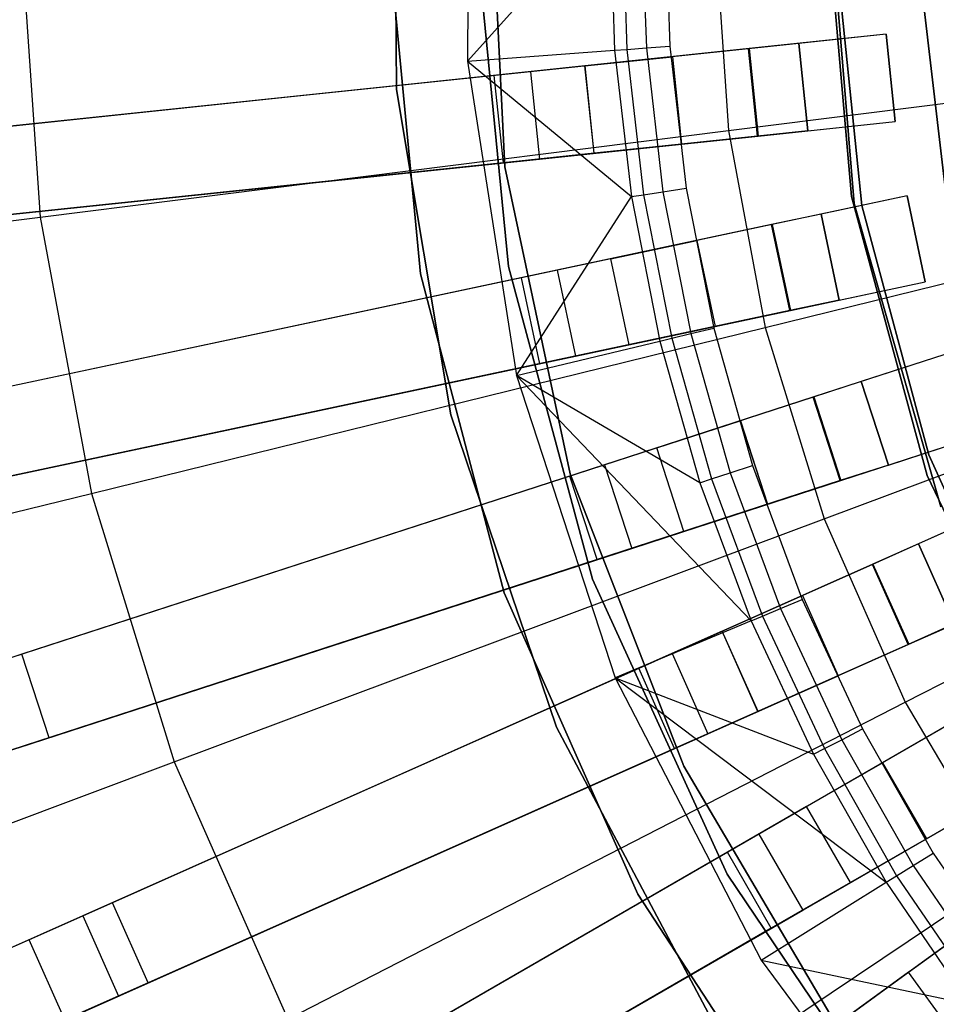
# Model space of a CAD drawing. Extents: x 1 to 71.1, y -35.1 to 35.1.
# Tile 17 of 85: x 31.9 to 33.5, y -1.9 to -0.2. Entities that reach past the tile are written whole.
import ezdxf

# ---------------------------------------------------------------- set-up
doc = ezdxf.new("R2010")
doc.units = 0
doc.header["$LTSCALE"] = 2.54
doc.layers.get('0').update_dxf_attribs({"color": 13, "linetype": 'CONTINUOUS'})

# ---------------------------------------------------------------- blocks, each defined once
blk = doc.blocks.new('LPUMPKIN_L_444_STL')
at = {"color": 0}
for p, q in [((32.6661, 0.2939, 49.8786), (32.6625, -0.2492, 49.8786)), ((32.6661, 0.2939, 49.8786), (32.6625, -0.2492, 49.8786)), ((32.541, -0.2975, 20.4661), (32.5384, 0.2657, 20.4661)), ((32.5384, 0.2657, 20.2661), (32.541, -0.2975, 20.2661)), ((32.541, -0.2975, 20.4661), (32.5384, 0.2657, 20.4661)), ((32.5384, 0.2657, 20.2661), (32.541, -0.2975, 20.2661)), ((32.7, 0.1055, 19.6661), (32.7262, -0.4298, 19.6661)), ((32.7262, -0.4298, 19.7661), (32.7, 0.1055, 19.7661)), ((32.7, 0.1055, 19.6661), (32.7262, -0.4298, 19.6661)), ((32.7262, -0.4298, 19.7661), (32.7, 0.1055, 19.7661)), ((33.2787, 0.0451, 20.2661), (33.3227, -0.4922, 20.2661)), ((33.3227, -0.4922, 11.7661), (33.2787, 0.0451, 11.7661)), ((33.2787, 0.0451, 20.2661), (33.3227, -0.4922, 20.2661)), ((33.3227, -0.4922, 11.7661), (33.2787, 0.0451, 11.7661)), ((32.6625, -0.2492, 49.8786), (32.9052, 0.0207, 50.6111)), ((32.6625, -0.2492, 49.8786), (32.9052, 0.0207, 50.6111)), ((32.9052, 0.0207, 50.6111), (32.9136, -0.2306, 50.6111)), ((32.9052, 0.0207, 50.6111), (32.9136, -0.2306, 50.6111)), ((32.9262, 0.0206, 50.6463), (32.9346, -0.2291, 50.6463)), ((32.9262, 0.0206, 50.6463), (32.9346, -0.2291, 50.6463)), ((32.9596, 0.0204, 50.6702), (32.9679, -0.2266, 50.6702)), ((32.9596, 0.0204, 50.6702), (32.9679, -0.2266, 50.6702)), ((32.9998, 0.0201, 50.6786), (33.008, -0.2237, 50.6786)), ((32.9998, 0.0201, 50.6786), (33.008, -0.2237, 50.6786)), ((33.2758, 0.0112, 19.6661), (33.3181, -0.4805, 19.6661)), ((33.3181, -0.4805, 19.7661), (33.2758, 0.0112, 19.7661)), ((33.3181, -0.4805, 19.7661), (33.2758, 0.0112, 19.7661)), ((33.2758, 0.0112, 19.6661), (33.3181, -0.4805, 19.6661)), ((33.0854, -0.026, 208.8987), (33.1083, -0.3675, 208.8987)), ((33.0854, -0.026, 208.8987), (33.1083, -0.3675, 208.8987)), ((31.9003, -0.0365, 209.1785), (31.9324, -0.5155, 209.1785)), ((31.9003, -0.0365, 209.1785), (31.9324, -0.5155, 209.1785)), ((32.6787, -0.0493, 19.6661), (32.7325, -0.5999, 19.6661)), ((32.7325, -0.5999, 20.2661), (32.6787, -0.0493, 20.2661)), ((32.7325, -0.5999, 20.2661), (32.6787, -0.0493, 20.2661)), ((32.6787, -0.0493, 19.6661), (32.7325, -0.5999, 19.6661)), ((33.4898, -0.5622, 20.2661), (33.4286, -0.0397, 20.2661)), ((33.4286, -0.0397, 11.7661), (33.4898, -0.5622, 11.7661)), ((33.4286, -0.0397, 11.7661), (33.4898, -0.5622, 11.7661)), ((33.4898, -0.5622, 20.2661), (33.4286, -0.0397, 20.2661)), ((32.5823, -0.6122, 19.6661), (32.5287, -0.0515, 19.6661)), ((32.5287, -0.0515, 20.2661), (32.5823, -0.6122, 20.2661)), ((32.5823, -0.6122, 19.6661), (32.5287, -0.0515, 19.6661)), ((32.5287, -0.0515, 20.2661), (32.5823, -0.6122, 20.2661)), ((33.2913, -0.0575, 49.9786), (33.336, -0.4958, 49.9786)), ((33.336, -0.4958, 50.1786), (33.2913, -0.0575, 50.1786)), ((33.2913, -0.0575, 49.9786), (33.336, -0.4958, 49.9786)), ((33.336, -0.4958, 50.1786), (33.2913, -0.0575, 50.1786)), ((33.1083, -0.3675, 208.8987), (34.3025, -0.2172, 208.7134)), ((33.1083, -0.3675, 208.8987), (34.3025, -0.2172, 208.7134)), ((33.3773, -0.2032, 49.6954), (33.1434, -0.2278, 49.6954)), ((33.3773, -0.2032, 49.6954), (33.1434, -0.2278, 49.6954)), ((33.3773, -0.2032, 50.2786), (33.2281, -0.2189, 50.2786)), ((33.3773, -0.2032, 50.2786), (33.2281, -0.2189, 50.2786)), ((33.393, -0.3524, 50.2786), (33.3773, -0.2032, 50.2786)), ((33.3773, -0.2032, 50.2786), (33.3773, -0.2032, 49.6954)), ((33.3773, -0.2032, 49.6954), (33.393, -0.3524, 49.6954)), ((33.3773, -0.2032, 49.6954), (33.393, -0.3524, 49.6954)), ((33.3773, -0.2032, 50.2786), (33.3773, -0.2032, 49.6954)), ((33.393, -0.3524, 50.2786), (33.3773, -0.2032, 50.2786)), ((33.1423, -0.2279, 49.8454), (29.3421, -0.6273, 49.6031)), ((33.1423, -0.2279, 49.8454), (29.3421, -0.6273, 49.6031)), ((33.1434, -0.2278, 49.6954), (29.3495, -0.6266, 49.4531)), ((33.1434, -0.2278, 49.6954), (29.3495, -0.6266, 49.4531)), ((32.6625, -0.2492, 49.8786), (32.9136, -0.2306, 50.6111)), ((32.6625, -0.2492, 49.8786), (32.9136, -0.2306, 50.6111)), ((32.9136, -0.2306, 50.6111), (32.9346, -0.2291, 50.6463)), ((32.9136, -0.2306, 50.6111), (32.9346, -0.2291, 50.6463)), ((32.9136, -0.2306, 50.6111), (32.9423, -0.4805, 50.6111)), ((32.9136, -0.2306, 50.6111), (32.9423, -0.4805, 50.6111)), ((32.9346, -0.2291, 50.6463), (32.9679, -0.2266, 50.6702)), ((32.9346, -0.2291, 50.6463), (32.9679, -0.2266, 50.6702)), ((32.9346, -0.2291, 50.6463), (32.9631, -0.4773, 50.6463)), ((32.9346, -0.2291, 50.6463), (32.9631, -0.4773, 50.6463)), ((32.9679, -0.2266, 50.6702), (33.008, -0.2237, 50.6786)), ((32.9679, -0.2266, 50.6702), (33.008, -0.2237, 50.6786)), ((32.9679, -0.2266, 50.6702), (32.9961, -0.4721, 50.6702)), ((32.9679, -0.2266, 50.6702), (32.9961, -0.4721, 50.6702)), ((33.008, -0.2237, 50.6786), (33.0357, -0.466, 50.6786)), ((33.008, -0.2237, 50.6786), (33.0357, -0.466, 50.6786)), ((33.2281, -0.2189, 49.8454), (33.1423, -0.2279, 49.8454)), ((33.2281, -0.2189, 49.8454), (33.1423, -0.2279, 49.8454)), ((33.158, -0.3771, 49.8454), (33.1423, -0.2279, 49.8454)), ((33.158, -0.3771, 49.8454), (33.1423, -0.2279, 49.8454)), ((33.1434, -0.2278, 49.6954), (33.1591, -0.377, 49.6954)), ((33.1434, -0.2278, 49.6954), (33.1591, -0.377, 49.6954)), ((33.2281, -0.2189, 50.2786), (33.2438, -0.3681, 50.2786)), ((33.2281, -0.2189, 50.2786), (33.2281, -0.2189, 49.8454)), ((33.2438, -0.3681, 49.8454), (33.2281, -0.2189, 49.8454)), ((33.2438, -0.3681, 49.8454), (33.2281, -0.2189, 49.8454)), ((33.2281, -0.2189, 50.2786), (33.2438, -0.3681, 50.2786)), ((33.2281, -0.2189, 50.2786), (33.2281, -0.2189, 49.8454)), ((32.6625, -0.2492, 49.8786), (32.9423, -0.4805, 50.6111)), ((32.6625, -0.2492, 49.8786), (32.9423, -0.4805, 50.6111)), ((32.6625, -0.2492, 49.8786), (32.7461, -0.7859, 49.8786)), ((32.6625, -0.2492, 49.8786), (32.7461, -0.7859, 49.8786)), ((33.0124, -0.2416, 20.4026), (32.7698, -0.2671, 20.6466)), ((33.0124, -0.2416, 20.4026), (32.7698, -0.2671, 20.6466)), ((32.8631, -0.2573, 20.0616), (33.0123, -0.2416, 20.0616)), ((32.8631, -0.2573, 20.0616), (33.0123, -0.2416, 20.0616)), ((33.0123, -0.2416, 20.0616), (33.028, -0.3908, 20.0616)), ((33.0123, -0.2416, 20.0616), (33.028, -0.3908, 20.0616)), ((33.0124, -0.2416, 20.4026), (33.0123, -0.2416, 20.0616)), ((33.0124, -0.2416, 20.4026), (33.0123, -0.2416, 20.0616)), ((33.0124, -0.2416, 20.4026), (33.0281, -0.3908, 20.4026)), ((33.0124, -0.2416, 20.4026), (33.0281, -0.3908, 20.4026)), ((32.7698, -0.2671, 20.6466), (31.674, -0.3822, 20.6466)), ((32.7698, -0.2671, 20.6466), (31.674, -0.3822, 20.6466)), ((32.8632, -0.2573, 20.3405), (32.708, -0.2736, 20.4966)), ((32.8632, -0.2573, 20.3405), (32.708, -0.2736, 20.4966)), ((32.7698, -0.2671, 20.6466), (32.7855, -0.4163, 20.6466)), ((32.7698, -0.2671, 20.6466), (32.7855, -0.4163, 20.6466)), ((32.8788, -0.4064, 20.0616), (32.8631, -0.2573, 20.0616)), ((32.8788, -0.4064, 20.0616), (32.8631, -0.2573, 20.0616)), ((32.8632, -0.2573, 20.3405), (32.8631, -0.2573, 20.0616)), ((32.8632, -0.2573, 20.3405), (32.8631, -0.2573, 20.0616)), ((32.8789, -0.4064, 20.3405), (32.8632, -0.2573, 20.3405)), ((32.8789, -0.4064, 20.3405), (32.8632, -0.2573, 20.3405)), ((32.708, -0.2736, 20.4966), (31.7292, -0.3764, 20.4966)), ((32.708, -0.2736, 20.4966), (31.7292, -0.3764, 20.4966)), ((32.7237, -0.4227, 20.4966), (32.708, -0.2736, 20.4966)), ((32.7237, -0.4227, 20.4966), (32.708, -0.2736, 20.4966)), ((32.6339, -0.8531, 20.4661), (32.541, -0.2975, 20.4661)), ((32.541, -0.2975, 20.4661), (32.541, -0.2975, 20.2661)), ((32.541, -0.2975, 20.2661), (32.6339, -0.8531, 20.2661)), ((32.541, -0.2975, 20.4661), (32.541, -0.2975, 20.2661)), ((32.6339, -0.8531, 20.4661), (32.541, -0.2975, 20.4661)), ((32.541, -0.2975, 20.2661), (32.6339, -0.8531, 20.2661)), ((33.1591, -0.377, 49.6954), (33.393, -0.3524, 49.6954)), ((33.1591, -0.377, 49.6954), (33.393, -0.3524, 49.6954)), ((33.2438, -0.3681, 50.2786), (33.393, -0.3524, 50.2786)), ((33.2438, -0.3681, 50.2786), (33.393, -0.3524, 50.2786)), ((33.393, -0.3524, 49.6954), (33.393, -0.3524, 50.2786)), ((33.393, -0.3524, 49.6954), (33.393, -0.3524, 50.2786)), ((31.9324, -0.5155, 209.1785), (33.1083, -0.3675, 208.8987)), ((31.9324, -0.5155, 209.1785), (33.1083, -0.3675, 208.8987)), ((33.1083, -0.3675, 208.8987), (33.1707, -0.704, 208.8987)), ((33.1083, -0.3675, 208.8987), (33.1707, -0.704, 208.8987)), ((33.2438, -0.3681, 49.8454), (33.158, -0.3771, 49.8454)), ((33.2438, -0.3681, 49.8454), (33.158, -0.3771, 49.8454)), ((33.2438, -0.3681, 50.2786), (33.2438, -0.3681, 49.8454)), ((33.2438, -0.3681, 50.2786), (33.2438, -0.3681, 49.8454)), ((33.158, -0.3771, 49.8454), (29.3578, -0.7765, 49.6031)), ((33.158, -0.3771, 49.8454), (29.3578, -0.7765, 49.6031)), ((29.3652, -0.7757, 49.4531), (33.1591, -0.377, 49.6954)), ((29.3652, -0.7757, 49.4531), (33.1591, -0.377, 49.6954)), ((32.7855, -0.4163, 20.6466), (33.0281, -0.3908, 20.4026)), ((32.7855, -0.4163, 20.6466), (33.0281, -0.3908, 20.4026)), ((33.028, -0.3908, 20.0616), (32.8788, -0.4064, 20.0616)), ((33.028, -0.3908, 20.0616), (32.8788, -0.4064, 20.0616)), ((33.028, -0.3908, 20.0616), (33.0281, -0.3908, 20.4026)), ((33.028, -0.3908, 20.0616), (33.0281, -0.3908, 20.4026)), ((31.6897, -0.5314, 20.6466), (32.7855, -0.4163, 20.6466)), ((31.6897, -0.5314, 20.6466), (32.7855, -0.4163, 20.6466)), ((32.8789, -0.4064, 20.3405), (32.7237, -0.4227, 20.4966)), ((32.8789, -0.4064, 20.3405), (32.7237, -0.4227, 20.4966)), ((32.8789, -0.4064, 20.3405), (32.8788, -0.4064, 20.0616)), ((32.8789, -0.4064, 20.3405), (32.8788, -0.4064, 20.0616)), ((33.1707, -0.704, 208.8987), (34.3394, -0.4161, 208.7134)), ((33.1707, -0.704, 208.8987), (34.3394, -0.4161, 208.7134)), ((32.7237, -0.4227, 20.4966), (31.7449, -0.5256, 20.4966)), ((32.7237, -0.4227, 20.4966), (31.7449, -0.5256, 20.4966)), ((32.7262, -0.4298, 19.6661), (32.7262, -0.4298, 19.7661)), ((32.7262, -0.4298, 19.6661), (32.8379, -0.9539, 19.6661)), ((32.8379, -0.9539, 19.7661), (32.7262, -0.4298, 19.7661)), ((32.7262, -0.4298, 19.6661), (32.7262, -0.4298, 19.7661)), ((32.7262, -0.4298, 19.6661), (32.8379, -0.9539, 19.6661)), ((32.8379, -0.9539, 19.7661), (32.7262, -0.4298, 19.7661)), ((32.9961, -0.4721, 50.6702), (33.0357, -0.466, 50.6786)), ((32.9961, -0.4721, 50.6702), (33.0357, -0.466, 50.6786)), ((33.0357, -0.466, 50.6786), (33.0829, -0.7053, 50.6786)), ((33.0357, -0.466, 50.6786), (33.0829, -0.7053, 50.6786)), ((32.7461, -0.7859, 49.8786), (32.9423, -0.4805, 50.6111)), ((32.7461, -0.7859, 49.8786), (32.9423, -0.4805, 50.6111)), ((32.9423, -0.4805, 50.6111), (32.9631, -0.4773, 50.6463)), ((32.9423, -0.4805, 50.6111), (32.9631, -0.4773, 50.6463)), ((32.9423, -0.4805, 50.6111), (32.991, -0.7273, 50.6111)), ((32.9423, -0.4805, 50.6111), (32.991, -0.7273, 50.6111)), ((32.9631, -0.4773, 50.6463), (32.9961, -0.4721, 50.6702)), ((32.9631, -0.4773, 50.6463), (32.9961, -0.4721, 50.6702)), ((32.9631, -0.4773, 50.6463), (33.0114, -0.7224, 50.6463)), ((32.9631, -0.4773, 50.6463), (33.0114, -0.7224, 50.6463)), ((32.9961, -0.4721, 50.6702), (33.0439, -0.7146, 50.6702)), ((32.9961, -0.4721, 50.6702), (33.0439, -0.7146, 50.6702)), ((33.4131, -0.4792, 49.6954), (33.183, -0.5281, 49.6954)), ((33.4131, -0.4792, 49.6954), (33.183, -0.5281, 49.6954)), ((33.4131, -0.4792, 50.2786), (33.2664, -0.5104, 50.2786)), ((33.4131, -0.4792, 50.2786), (33.2664, -0.5104, 50.2786)), ((33.3181, -0.4805, 19.6661), (33.4474, -0.9567, 19.6661)), ((33.4474, -0.9567, 19.7661), (33.3181, -0.4805, 19.7661)), ((33.3181, -0.4805, 19.7661), (33.3181, -0.4805, 19.6661)), ((33.3181, -0.4805, 19.7661), (33.3181, -0.4805, 19.6661)), ((33.4474, -0.9567, 19.7661), (33.3181, -0.4805, 19.7661)), ((33.3181, -0.4805, 19.6661), (33.4474, -0.9567, 19.6661)), ((33.4443, -0.6259, 50.2786), (33.4131, -0.4792, 50.2786)), ((33.4131, -0.4792, 50.2786), (33.4131, -0.4792, 49.6954)), ((33.4131, -0.4792, 49.6954), (33.4443, -0.6259, 49.6954)), ((33.4131, -0.4792, 49.6954), (33.4443, -0.6259, 49.6954)), ((33.4131, -0.4792, 50.2786), (33.4131, -0.4792, 49.6954)), ((33.4443, -0.6259, 50.2786), (33.4131, -0.4792, 50.2786)), ((33.3227, -0.4922, 20.2661), (33.4707, -1.0106, 20.2661)), ((33.4707, -1.0106, 11.7661), (33.3227, -0.4922, 11.7661)), ((33.3227, -0.4922, 20.2661), (33.4707, -1.0106, 20.2661)), ((33.3227, -0.4922, 20.2661), (33.3227, -0.4922, 11.7661)), ((33.4707, -1.0106, 11.7661), (33.3227, -0.4922, 11.7661)), ((33.3227, -0.4922, 20.2661), (33.3227, -0.4922, 11.7661)), ((33.336, -0.4958, 49.9786), (33.336, -0.4958, 50.1786)), ((33.336, -0.4958, 49.9786), (33.4504, -0.9213, 49.9786)), ((33.4504, -0.9213, 50.1786), (33.336, -0.4958, 50.1786)), ((33.336, -0.4958, 49.9786), (33.336, -0.4958, 50.1786)), ((33.336, -0.4958, 49.9786), (33.4504, -0.9213, 49.9786)), ((33.4504, -0.9213, 50.1786), (33.336, -0.4958, 50.1786)), ((30.7822, -0.6603, 209.5511), (31.9324, -0.5155, 209.1785)), ((30.7822, -0.6603, 209.5511), (31.9324, -0.5155, 209.1785)), ((31.9324, -0.5155, 209.1785), (32.02, -0.9875, 209.1785)), ((31.9324, -0.5155, 209.1785), (32.02, -0.9875, 209.1785)), ((33.2664, -0.5104, 49.8454), (33.1819, -0.5283, 49.8454)), ((33.2664, -0.5104, 49.8454), (33.1819, -0.5283, 49.8454)), ((33.2664, -0.5104, 50.2786), (33.2975, -0.6571, 50.2786)), ((33.2664, -0.5104, 50.2786), (33.2664, -0.5104, 49.8454)), ((33.2975, -0.6571, 49.8454), (33.2664, -0.5104, 49.8454)), ((33.2975, -0.6571, 49.8454), (33.2664, -0.5104, 49.8454)), ((33.2664, -0.5104, 50.2786), (33.2975, -0.6571, 50.2786)), ((33.2664, -0.5104, 50.2786), (33.2664, -0.5104, 49.8454)), ((33.1819, -0.5283, 49.8454), (29.4435, -1.323, 49.603)), ((33.1819, -0.5283, 49.8454), (29.4435, -1.323, 49.603)), ((33.183, -0.5281, 49.6954), (29.4507, -1.3214, 49.453)), ((33.183, -0.5281, 49.6954), (29.4507, -1.3214, 49.453)), ((33.2131, -0.6751, 49.8454), (33.1819, -0.5283, 49.8454)), ((33.2131, -0.6751, 49.8454), (33.1819, -0.5283, 49.8454)), ((33.183, -0.5281, 49.6954), (33.2142, -0.6748, 49.6954)), ((33.183, -0.5281, 49.6954), (33.2142, -0.6748, 49.6954)), ((33.0542, -0.5555, 20.4026), (32.8155, -0.6062, 20.6466)), ((33.0542, -0.5555, 20.4026), (32.8155, -0.6062, 20.6466)), ((32.9073, -0.5867, 20.0616), (33.0541, -0.5555, 20.0616)), ((32.9073, -0.5867, 20.0616), (33.0541, -0.5555, 20.0616)), ((33.0541, -0.5555, 20.0616), (33.0853, -0.7022, 20.0616)), ((33.0541, -0.5555, 20.0616), (33.0853, -0.7022, 20.0616)), ((33.0542, -0.5555, 20.4026), (33.0541, -0.5555, 20.0616)), ((33.0542, -0.5555, 20.4026), (33.0541, -0.5555, 20.0616)), ((33.0542, -0.5555, 20.4026), (33.0853, -0.7022, 20.4026)), ((33.0542, -0.5555, 20.4026), (33.0853, -0.7022, 20.4026)), ((32.9074, -0.5867, 20.3405), (32.7548, -0.6191, 20.4966)), ((32.9074, -0.5867, 20.3405), (32.7548, -0.6191, 20.4966)), ((32.9385, -0.7334, 20.0616), (32.9073, -0.5867, 20.0616)), ((32.9385, -0.7334, 20.0616), (32.9073, -0.5867, 20.0616)), ((32.9074, -0.5867, 20.3405), (32.9073, -0.5867, 20.0616)), ((32.9074, -0.5867, 20.3405), (32.9073, -0.5867, 20.0616)), ((32.9386, -0.7334, 20.3405), (32.9074, -0.5867, 20.3405)), ((32.9386, -0.7334, 20.3405), (32.9074, -0.5867, 20.3405)), ((32.7325, -0.5999, 19.6661), (32.8762, -1.1342, 19.6661)), ((32.8762, -1.1342, 20.2661), (32.7325, -0.5999, 20.2661)), ((32.7325, -0.5999, 20.2661), (32.7325, -0.5999, 19.6661)), ((32.7325, -0.5999, 20.2661), (32.7325, -0.5999, 19.6661)), ((32.8762, -1.1342, 20.2661), (32.7325, -0.5999, 20.2661)), ((32.7325, -0.5999, 19.6661), (32.8762, -1.1342, 19.6661)), ((32.8155, -0.6062, 20.6466), (31.7378, -0.8353, 20.6466)), ((32.8155, -0.6062, 20.6466), (31.7378, -0.8353, 20.6466)), ((32.7548, -0.6191, 20.4966), (31.7921, -0.8238, 20.4966)), ((32.7548, -0.6191, 20.4966), (31.7921, -0.8238, 20.4966)), ((32.7251, -1.1571, 19.6661), (32.5823, -0.6122, 19.6661)), ((32.5823, -0.6122, 20.2661), (32.7251, -1.1571, 20.2661)), ((32.5823, -0.6122, 19.6661), (32.5823, -0.6122, 20.2661)), ((32.7251, -1.1571, 19.6661), (32.5823, -0.6122, 19.6661)), ((32.5823, -0.6122, 20.2661), (32.7251, -1.1571, 20.2661)), ((32.5823, -0.6122, 19.6661), (32.5823, -0.6122, 20.2661)), ((32.7859, -0.7659, 20.4966), (32.7548, -0.6191, 20.4966)), ((32.7859, -0.7659, 20.4966), (32.7548, -0.6191, 20.4966)), ((32.8155, -0.6062, 20.6466), (32.8467, -0.7529, 20.6466)), ((32.8155, -0.6062, 20.6466), (32.8467, -0.7529, 20.6466)), ((33.2718, -1.031, 208.8987), (34.3991, -0.6094, 208.7134)), ((33.2718, -1.031, 208.8987), (34.3991, -0.6094, 208.7134)), ((33.2142, -0.6748, 49.6954), (33.4443, -0.6259, 49.6954)), ((33.2142, -0.6748, 49.6954), (33.4443, -0.6259, 49.6954)), ((33.2975, -0.6571, 50.2786), (33.4443, -0.6259, 50.2786)), ((33.2975, -0.6571, 50.2786), (33.4443, -0.6259, 50.2786)), ((33.4443, -0.6259, 49.6954), (33.4443, -0.6259, 50.2786)), ((33.4443, -0.6259, 49.6954), (33.4443, -0.6259, 50.2786)), ((33.2975, -0.6571, 49.8454), (33.2131, -0.6751, 49.8454)), ((33.2975, -0.6571, 49.8454), (33.2131, -0.6751, 49.8454)), ((33.2975, -0.6571, 50.2786), (33.2975, -0.6571, 49.8454)), ((33.2975, -0.6571, 50.2786), (33.2975, -0.6571, 49.8454)), ((33.2131, -0.6751, 49.8454), (29.4746, -1.4697, 49.603)), ((33.2131, -0.6751, 49.8454), (29.4746, -1.4697, 49.603)), ((29.4819, -1.4682, 49.453), (33.2142, -0.6748, 49.6954)), ((29.4819, -1.4682, 49.453), (33.2142, -0.6748, 49.6954)), ((32.02, -0.9875, 209.1785), (33.1707, -0.704, 208.8987)), ((32.02, -0.9875, 209.1785), (33.1707, -0.704, 208.8987)), ((32.8467, -0.7529, 20.6466), (33.0853, -0.7022, 20.4026)), ((32.8467, -0.7529, 20.6466), (33.0853, -0.7022, 20.4026)), ((33.0853, -0.7022, 20.0616), (32.9385, -0.7334, 20.0616)), ((33.0853, -0.7022, 20.0616), (32.9385, -0.7334, 20.0616)), ((33.0439, -0.7146, 50.6702), (33.0829, -0.7053, 50.6786)), ((33.0439, -0.7146, 50.6702), (33.0829, -0.7053, 50.6786)), ((33.0829, -0.7053, 50.6786), (33.1492, -0.94, 50.6786)), ((33.0829, -0.7053, 50.6786), (33.1492, -0.94, 50.6786)), ((33.0853, -0.7022, 20.0616), (33.0853, -0.7022, 20.4026)), ((33.0853, -0.7022, 20.0616), (33.0853, -0.7022, 20.4026)), ((33.1707, -0.704, 208.8987), (33.2718, -1.031, 208.8987)), ((33.1707, -0.704, 208.8987), (33.2718, -1.031, 208.8987)), ((32.991, -0.7273, 50.6111), (33.0114, -0.7224, 50.6463)), ((32.991, -0.7273, 50.6111), (33.0114, -0.7224, 50.6463)), ((33.0114, -0.7224, 50.6463), (33.0439, -0.7146, 50.6702)), ((33.0114, -0.7224, 50.6463), (33.0439, -0.7146, 50.6702)), ((33.0114, -0.7224, 50.6463), (33.0793, -0.9628, 50.6463)), ((33.0114, -0.7224, 50.6463), (33.0793, -0.9628, 50.6463)), ((33.0439, -0.7146, 50.6702), (33.1111, -0.9524, 50.6702)), ((33.0439, -0.7146, 50.6702), (33.1111, -0.9524, 50.6702)), ((32.7461, -0.7859, 49.8786), (32.991, -0.7273, 50.6111)), ((32.7461, -0.7859, 49.8786), (32.991, -0.7273, 50.6111)), ((32.9386, -0.7334, 20.3405), (32.7859, -0.7659, 20.4966)), ((32.9386, -0.7334, 20.3405), (32.7859, -0.7659, 20.4966)), ((32.9386, -0.7334, 20.3405), (32.9385, -0.7334, 20.0616)), ((32.9386, -0.7334, 20.3405), (32.9385, -0.7334, 20.0616)), ((32.991, -0.7273, 50.6111), (33.0594, -0.9693, 50.6111)), ((32.991, -0.7273, 50.6111), (33.0594, -0.9693, 50.6111)), ((31.769, -0.982, 20.6466), (32.8467, -0.7529, 20.6466)), ((31.769, -0.982, 20.6466), (32.8467, -0.7529, 20.6466)), ((33.4775, -0.75, 49.6954), (33.2538, -0.8226, 49.6954)), ((33.4775, -0.75, 49.6954), (33.2538, -0.8226, 49.6954)), ((33.4775, -0.75, 50.2786), (33.3348, -0.7963, 50.2786)), ((33.4775, -0.75, 50.2786), (33.3348, -0.7963, 50.2786)), ((32.7859, -0.7659, 20.4966), (31.8233, -0.9705, 20.4966)), ((32.7859, -0.7659, 20.4966), (31.8233, -0.9705, 20.4966)), ((33.147, -1.2051, 50.6111), (32.7461, -0.7859, 49.8786)), ((32.7461, -0.7859, 49.8786), (32.9147, -1.3022, 49.8786)), ((33.147, -1.2051, 50.6111), (32.7461, -0.7859, 49.8786)), ((33.0594, -0.9693, 50.6111), (32.7461, -0.7859, 49.8786)), ((33.0594, -0.9693, 50.6111), (32.7461, -0.7859, 49.8786)), ((32.7461, -0.7859, 49.8786), (32.9147, -1.3022, 49.8786)), ((33.3348, -0.7963, 49.8454), (33.2527, -0.823, 49.8454)), ((33.3348, -0.7963, 49.8454), (33.2527, -0.823, 49.8454)), ((33.3348, -0.7963, 50.2786), (33.3812, -0.939, 50.2786)), ((33.3348, -0.7963, 50.2786), (33.3348, -0.7963, 49.8454)), ((33.3812, -0.939, 49.8454), (33.3348, -0.7963, 49.8454)), ((33.3812, -0.939, 49.8454), (33.3348, -0.7963, 49.8454)), ((33.3348, -0.7963, 50.2786), (33.3812, -0.939, 50.2786)), ((33.3348, -0.7963, 50.2786), (33.3348, -0.7963, 49.8454)), ((33.4101, -1.344, 208.8987), (34.4808, -0.7944, 208.7134)), ((33.4101, -1.344, 208.8987), (34.4808, -0.7944, 208.7134)), ((33.2527, -0.823, 49.8454), (29.6171, -2.0043, 49.603)), ((33.2527, -0.823, 49.8454), (29.6171, -2.0043, 49.603)), ((33.2538, -0.8226, 49.6954), (29.6241, -2.002, 49.4529)), ((33.2538, -0.8226, 49.6954), (29.6241, -2.002, 49.4529)), ((33.2991, -0.9656, 49.8454), (33.2527, -0.823, 49.8454)), ((33.2991, -0.9656, 49.8454), (33.2527, -0.823, 49.8454)), ((33.2538, -0.8226, 49.6954), (33.3001, -0.9653, 49.6954)), ((33.2538, -0.8226, 49.6954), (33.3001, -0.9653, 49.6954)), ((32.8147, -1.3866, 20.4661), (32.6339, -0.8531, 20.4661)), ((32.6339, -0.8531, 20.4661), (32.6339, -0.8531, 20.2661)), ((32.6339, -0.8531, 20.2661), (32.8147, -1.3866, 20.2661)), ((32.6339, -0.8531, 20.4661), (32.6339, -0.8531, 20.2661)), ((32.8147, -1.3866, 20.4661), (32.6339, -0.8531, 20.4661)), ((32.6339, -0.8531, 20.2661), (32.8147, -1.3866, 20.2661)), ((33.1285, -0.8633, 20.4026), (32.8965, -0.9387, 20.6466)), ((33.1285, -0.8633, 20.4026), (32.8965, -0.9387, 20.6466)), ((32.9858, -0.9097, 20.0616), (33.1284, -0.8634, 20.0616)), ((32.9858, -0.9097, 20.0616), (33.1284, -0.8634, 20.0616)), ((33.1285, -0.8633, 20.4026), (33.1284, -0.8634, 20.0616)), ((33.1285, -0.8633, 20.4026), (33.1284, -0.8634, 20.0616)), ((33.1284, -0.8634, 20.0616), (33.1748, -1.006, 20.0616)), ((33.1284, -0.8634, 20.0616), (33.1748, -1.006, 20.0616)), ((33.1285, -0.8633, 20.4026), (33.1749, -1.006, 20.4026)), ((33.1285, -0.8633, 20.4026), (33.1749, -1.006, 20.4026)), ((33.3001, -0.9653, 49.6954), (33.5238, -0.8926, 49.6954)), ((33.3001, -0.9653, 49.6954), (33.5238, -0.8926, 49.6954)), ((33.3812, -0.939, 50.2786), (33.5238, -0.8926, 50.2786)), ((33.3812, -0.939, 50.2786), (33.5238, -0.8926, 50.2786)), ((32.9858, -0.9097, 20.3405), (32.8374, -0.9579, 20.4966)), ((32.9858, -0.9097, 20.3405), (32.8374, -0.9579, 20.4966)), ((33.0321, -1.0524, 20.0616), (32.9858, -0.9097, 20.0616)), ((33.0321, -1.0524, 20.0616), (32.9858, -0.9097, 20.0616)), ((33.0322, -1.0524, 20.3405), (32.9858, -0.9097, 20.3405)), ((32.9858, -0.9097, 20.3405), (32.9858, -0.9097, 20.0616)), ((33.0322, -1.0524, 20.3405), (32.9858, -0.9097, 20.3405)), ((32.9858, -0.9097, 20.3405), (32.9858, -0.9097, 20.0616)), ((33.4504, -0.9213, 49.9786), (33.4504, -0.9213, 50.1786)), ((33.4504, -0.9213, 49.9786), (33.6316, -1.3229, 49.9786)), ((33.6316, -1.3229, 50.1786), (33.4504, -0.9213, 50.1786)), ((33.4504, -0.9213, 49.9786), (33.4504, -0.9213, 50.1786)), ((33.4504, -0.9213, 49.9786), (33.6316, -1.3229, 49.9786)), ((33.6316, -1.3229, 50.1786), (33.4504, -0.9213, 50.1786)), ((32.8965, -0.9387, 20.6466), (31.8487, -1.2792, 20.6466)), ((32.8965, -0.9387, 20.6466), (31.8487, -1.2792, 20.6466)), ((32.8965, -0.9387, 20.6466), (32.9429, -1.0814, 20.6466)), ((32.8965, -0.9387, 20.6466), (32.9429, -1.0814, 20.6466)), ((33.1111, -0.9524, 50.6702), (33.1492, -0.94, 50.6786)), ((33.1111, -0.9524, 50.6702), (33.1492, -0.94, 50.6786)), ((33.1492, -0.94, 50.6786), (33.2342, -1.1686, 50.6786)), ((33.1492, -0.94, 50.6786), (33.2342, -1.1686, 50.6786)), ((33.3812, -0.939, 49.8454), (33.2991, -0.9656, 49.8454)), ((33.3812, -0.939, 49.8454), (33.2991, -0.9656, 49.8454)), ((33.3812, -0.939, 50.2786), (33.3812, -0.939, 49.8454)), ((33.3812, -0.939, 50.2786), (33.3812, -0.939, 49.8454)), ((32.8374, -0.9579, 20.4966), (31.9014, -1.262, 20.4966)), ((32.8374, -0.9579, 20.4966), (31.9014, -1.262, 20.4966)), ((32.8838, -1.1006, 20.4966), (32.8374, -0.9579, 20.4966)), ((32.8838, -1.1006, 20.4966), (32.8374, -0.9579, 20.4966)), ((32.8379, -0.9539, 19.6661), (32.8379, -0.9539, 19.7661)), ((32.8379, -0.9539, 19.6661), (33.0322, -1.4534, 19.6661)), ((33.0322, -1.4534, 19.7661), (32.8379, -0.9539, 19.7661)), ((32.8379, -0.9539, 19.6661), (32.8379, -0.9539, 19.7661)), ((32.8379, -0.9539, 19.6661), (33.0322, -1.4534, 19.6661)), ((33.0322, -1.4534, 19.7661), (32.8379, -0.9539, 19.7661)), ((33.0793, -0.9628, 50.6463), (33.1111, -0.9524, 50.6702)), ((33.0793, -0.9628, 50.6463), (33.1111, -0.9524, 50.6702)), ((33.1111, -0.9524, 50.6702), (33.1972, -1.1841, 50.6702)), ((33.1111, -0.9524, 50.6702), (33.1972, -1.1841, 50.6702)), ((33.4474, -0.9567, 19.6661), (33.6597, -1.4021, 19.6661)), ((33.6597, -1.4021, 19.7661), (33.4474, -0.9567, 19.7661)), ((33.4474, -0.9567, 19.7661), (33.4474, -0.9567, 19.6661)), ((33.4474, -0.9567, 19.7661), (33.4474, -0.9567, 19.6661)), ((33.6597, -1.4021, 19.7661), (33.4474, -0.9567, 19.7661)), ((33.4474, -0.9567, 19.6661), (33.6597, -1.4021, 19.6661)), ((33.2991, -0.9656, 49.8454), (29.6634, -2.1469, 49.603)), ((33.2991, -0.9656, 49.8454), (29.6634, -2.1469, 49.603)), ((29.6705, -2.1447, 49.4529), (33.3001, -0.9653, 49.6954)), ((29.6705, -2.1447, 49.4529), (33.3001, -0.9653, 49.6954)), ((33.0594, -0.9693, 50.6111), (33.0793, -0.9628, 50.6463)), ((33.0594, -0.9693, 50.6111), (33.0793, -0.9628, 50.6463)), ((33.0594, -0.9693, 50.6111), (33.147, -1.2051, 50.6111)), ((33.0594, -0.9693, 50.6111), (33.147, -1.2051, 50.6111)), ((33.0793, -0.9628, 50.6463), (33.1664, -1.197, 50.6463)), ((33.0793, -0.9628, 50.6463), (33.1664, -1.197, 50.6463)), ((30.8943, -1.2648, 209.5511), (32.02, -0.9875, 209.1785)), ((30.8943, -1.2648, 209.5511), (32.02, -0.9875, 209.1785)), ((32.02, -0.9875, 209.1785), (32.1617, -1.4462, 209.1785)), ((32.02, -0.9875, 209.1785), (32.1617, -1.4462, 209.1785)), ((32.9429, -1.0814, 20.6466), (33.1749, -1.006, 20.4026)), ((32.9429, -1.0814, 20.6466), (33.1749, -1.006, 20.4026)), ((33.1748, -1.006, 20.0616), (33.0321, -1.0524, 20.0616)), ((33.1748, -1.006, 20.0616), (33.0321, -1.0524, 20.0616)), ((33.1748, -1.006, 20.0616), (33.1749, -1.006, 20.4026)), ((33.1748, -1.006, 20.0616), (33.1749, -1.006, 20.4026)), ((33.5699, -1.0125, 49.6954), (33.355, -1.1081, 49.6954)), ((33.5699, -1.0125, 49.6954), (33.355, -1.1081, 49.6954)), ((33.5699, -1.0125, 50.2786), (33.4328, -1.0735, 50.2786)), ((33.5699, -1.0125, 50.2786), (33.4328, -1.0735, 50.2786)), ((32.1617, -1.4462, 209.1785), (33.2718, -1.031, 208.8987)), ((32.1617, -1.4462, 209.1785), (33.2718, -1.031, 208.8987)), ((33.2718, -1.031, 208.8987), (33.4101, -1.344, 208.8987)), ((33.2718, -1.031, 208.8987), (33.4101, -1.344, 208.8987)), ((33.0322, -1.0524, 20.3405), (32.8838, -1.1006, 20.4966)), ((33.0322, -1.0524, 20.3405), (32.8838, -1.1006, 20.4966)), ((33.0322, -1.0524, 20.3405), (33.0321, -1.0524, 20.0616)), ((33.0322, -1.0524, 20.3405), (33.0321, -1.0524, 20.0616)), ((33.4328, -1.0735, 49.8454), (33.354, -1.1086, 49.8454)), ((33.4328, -1.0735, 49.8454), (33.354, -1.1086, 49.8454)), ((33.4328, -1.0735, 50.2786), (33.4938, -1.2105, 50.2786)), ((33.4328, -1.0735, 50.2786), (33.4328, -1.0735, 49.8454)), ((33.4938, -1.2105, 49.8454), (33.4328, -1.0735, 49.8454)), ((33.4938, -1.2105, 49.8454), (33.4328, -1.0735, 49.8454)), ((33.4328, -1.0735, 50.2786), (33.4938, -1.2105, 50.2786)), ((33.4328, -1.0735, 50.2786), (33.4328, -1.0735, 49.8454)), ((31.895, -1.4219, 20.6466), (32.9429, -1.0814, 20.6466)), ((31.895, -1.4219, 20.6466), (32.9429, -1.0814, 20.6466)), ((33.354, -1.1086, 49.8454), (29.8611, -2.6637, 49.6029)), ((33.354, -1.1086, 49.8454), (29.8611, -2.6637, 49.6029)), ((33.355, -1.1081, 49.6954), (29.8678, -2.6607, 49.4529)), ((33.355, -1.1081, 49.6954), (29.8678, -2.6607, 49.4529)), ((32.8838, -1.1006, 20.4966), (31.9478, -1.4047, 20.4966)), ((32.8838, -1.1006, 20.4966), (31.9478, -1.4047, 20.4966)), ((33.415, -1.2456, 49.8454), (33.354, -1.1086, 49.8454)), ((33.415, -1.2456, 49.8454), (33.354, -1.1086, 49.8454)), ((33.355, -1.1081, 49.6954), (33.416, -1.2452, 49.6954)), ((33.355, -1.1081, 49.6954), (33.416, -1.2452, 49.6954)), ((32.8762, -1.1342, 19.6661), (33.1059, -1.6376, 19.6661)), ((33.1059, -1.6376, 20.2661), (32.8762, -1.1342, 20.2661)), ((32.8762, -1.1342, 20.2661), (32.8762, -1.1342, 19.6661)), ((32.8762, -1.1342, 20.2661), (32.8762, -1.1342, 19.6661)), ((33.1059, -1.6376, 20.2661), (32.8762, -1.1342, 20.2661)), ((32.8762, -1.1342, 19.6661), (33.1059, -1.6376, 19.6661)), ((32.9535, -1.672, 19.6661), (32.7251, -1.1571, 19.6661)), ((32.7251, -1.1571, 20.2661), (32.9535, -1.672, 20.2661)), ((32.7251, -1.1571, 19.6661), (32.7251, -1.1571, 20.2661)), ((32.9535, -1.672, 19.6661), (32.7251, -1.1571, 19.6661)), ((32.7251, -1.1571, 20.2661), (32.9535, -1.672, 20.2661)), ((32.7251, -1.1571, 19.6661), (32.7251, -1.1571, 20.2661)), ((33.416, -1.2452, 49.6954), (33.6309, -1.1495, 49.6954)), ((33.416, -1.2452, 49.6954), (33.6309, -1.1495, 49.6954)), ((33.2346, -1.1617, 20.4026), (33.0118, -1.2609, 20.6466)), ((33.2346, -1.1617, 20.4026), (33.0118, -1.2609, 20.6466)), ((33.0975, -1.2228, 20.0616), (33.2346, -1.1618, 20.0616)), ((33.0975, -1.2228, 20.0616), (33.2346, -1.1618, 20.0616)), ((33.1972, -1.1841, 50.6702), (33.2342, -1.1686, 50.6786)), ((33.1972, -1.1841, 50.6702), (33.2342, -1.1686, 50.6786)), ((33.2342, -1.1686, 50.6786), (33.3373, -1.3896, 50.6786)), ((33.2342, -1.1686, 50.6786), (33.3373, -1.3896, 50.6786)), ((33.2346, -1.1617, 20.4026), (33.2346, -1.1618, 20.0616)), ((33.2346, -1.1617, 20.4026), (33.2956, -1.2988, 20.4026)), ((33.2346, -1.1617, 20.4026), (33.2956, -1.2988, 20.4026)), ((33.2346, -1.1617, 20.4026), (33.2346, -1.1618, 20.0616)), ((33.2346, -1.1618, 20.0616), (33.2956, -1.2988, 20.0616)), ((33.2346, -1.1618, 20.0616), (33.2956, -1.2988, 20.0616)), ((33.1664, -1.197, 50.6463), (33.1972, -1.1841, 50.6702)), ((33.1664, -1.197, 50.6463), (33.1972, -1.1841, 50.6702)), ((33.1972, -1.1841, 50.6702), (33.3016, -1.4081, 50.6702)), ((33.1972, -1.1841, 50.6702), (33.3016, -1.4081, 50.6702)), ((33.147, -1.2051, 50.6111), (32.9147, -1.3022, 49.8786)), ((33.147, -1.2051, 50.6111), (32.9147, -1.3022, 49.8786)), ((33.147, -1.2051, 50.6111), (33.1664, -1.197, 50.6463)), ((33.147, -1.2051, 50.6111), (33.1664, -1.197, 50.6463)), ((33.147, -1.2051, 50.6111), (33.2533, -1.433, 50.6111)), ((33.147, -1.2051, 50.6111), (33.2533, -1.433, 50.6111)), ((33.1664, -1.197, 50.6463), (33.272, -1.4234, 50.6463)), ((33.1664, -1.197, 50.6463), (33.272, -1.4234, 50.6463)), ((33.4938, -1.2105, 49.8454), (33.415, -1.2456, 49.8454)), ((33.4938, -1.2105, 49.8454), (33.415, -1.2456, 49.8454)), ((33.0976, -1.2227, 20.3405), (32.955, -1.2862, 20.4966)), ((33.0976, -1.2227, 20.3405), (32.955, -1.2862, 20.4966)), ((33.0976, -1.2227, 20.3405), (33.0975, -1.2228, 20.0616)), ((33.0976, -1.2227, 20.3405), (33.0975, -1.2228, 20.0616)), ((33.1585, -1.3598, 20.0616), (33.0975, -1.2228, 20.0616)), ((33.1585, -1.3598, 20.0616), (33.0975, -1.2228, 20.0616)), ((33.1586, -1.3598, 20.3405), (33.0976, -1.2227, 20.3405)), ((33.1586, -1.3598, 20.3405), (33.0976, -1.2227, 20.3405)), ((33.415, -1.2456, 49.8454), (29.9221, -2.8008, 49.6029)), ((33.415, -1.2456, 49.8454), (29.9221, -2.8008, 49.6029)), ((29.9288, -2.7978, 49.4529), (33.416, -1.2452, 49.6954)), ((29.9288, -2.7978, 49.4529), (33.416, -1.2452, 49.6954)), ((33.0118, -1.2609, 20.6466), (32.0053, -1.7091, 20.6466)), ((33.0118, -1.2609, 20.6466), (32.0053, -1.7091, 20.6466)), ((33.0118, -1.2609, 20.6466), (33.0728, -1.398, 20.6466)), ((33.0118, -1.2609, 20.6466), (33.0728, -1.398, 20.6466)), ((31.9014, -1.262, 20.4966), (31.7535, -1.3101, 20.3632)), ((31.9014, -1.262, 20.4966), (31.7535, -1.3101, 20.3632)), ((31.9478, -1.4047, 20.4966), (31.9014, -1.262, 20.4966)), ((31.9478, -1.4047, 20.4966), (31.9014, -1.262, 20.4966)), ((32.955, -1.2862, 20.4966), (32.056, -1.6865, 20.4966)), ((32.955, -1.2862, 20.4966), (32.056, -1.6865, 20.4966)), ((33.016, -1.4233, 20.4966), (32.955, -1.2862, 20.4966)), ((33.016, -1.4233, 20.4966), (32.955, -1.2862, 20.4966)), ((32.9147, -1.3022, 49.8786), (33.2533, -1.433, 50.6111)), ((32.9147, -1.3022, 49.8786), (33.2533, -1.433, 50.6111)), ((32.9147, -1.3022, 49.8786), (33.3776, -1.6517, 50.6111)), ((32.9147, -1.3022, 49.8786), (33.3776, -1.6517, 50.6111)), ((32.9147, -1.3022, 49.8786), (33.1639, -1.7848, 49.8786)), ((32.9147, -1.3022, 49.8786), (33.1639, -1.7848, 49.8786)), ((33.0728, -1.398, 20.6466), (33.2956, -1.2988, 20.4026)), ((33.0728, -1.398, 20.6466), (33.2956, -1.2988, 20.4026)), ((33.2956, -1.2988, 20.0616), (33.1585, -1.3598, 20.0616)), ((33.2956, -1.2988, 20.0616), (33.1585, -1.3598, 20.0616)), ((33.2956, -1.2988, 20.0616), (33.2956, -1.2988, 20.4026)), ((33.2956, -1.2988, 20.0616), (33.2956, -1.2988, 20.4026)), ((32.3557, -1.8853, 209.1785), (33.4101, -1.344, 208.8987)), ((32.3557, -1.8853, 209.1785), (33.4101, -1.344, 208.8987)), ((33.4101, -1.344, 208.8987), (33.5838, -1.6389, 208.8987)), ((33.4101, -1.344, 208.8987), (33.5838, -1.6389, 208.8987)), ((33.1586, -1.3598, 20.3405), (33.016, -1.4233, 20.4966)), ((33.1586, -1.3598, 20.3405), (33.016, -1.4233, 20.4966)), ((33.1586, -1.3598, 20.3405), (33.1585, -1.3598, 20.0616)), ((33.1586, -1.3598, 20.3405), (33.1585, -1.3598, 20.0616)), ((33.4845, -1.3821, 49.8454), (30.1728, -3.2941, 49.6028)), ((33.4845, -1.3821, 49.8454), (30.1728, -3.2941, 49.6028)), ((33.4855, -1.3815, 49.6954), (30.1792, -3.2904, 49.4528)), ((33.4855, -1.3815, 49.6954), (30.1792, -3.2904, 49.4528)), ((33.0787, -1.8841, 20.4661), (32.8147, -1.3866, 20.4661)), ((32.8147, -1.3866, 20.4661), (32.8147, -1.3866, 20.2661)), ((32.8147, -1.3866, 20.2661), (33.0787, -1.8841, 20.2661)), ((32.8147, -1.3866, 20.4661), (32.8147, -1.3866, 20.2661)), ((33.0787, -1.8841, 20.4661), (32.8147, -1.3866, 20.4661)), ((32.8147, -1.3866, 20.2661), (33.0787, -1.8841, 20.2661)), ((33.3016, -1.4081, 50.6702), (33.3373, -1.3896, 50.6786)), ((33.3016, -1.4081, 50.6702), (33.3373, -1.3896, 50.6786)), ((33.3373, -1.3896, 50.6786), (33.4579, -1.6017, 50.6786)), ((33.3373, -1.3896, 50.6786), (33.4579, -1.6017, 50.6786)), ((31.9478, -1.4047, 20.4966), (31.7999, -1.4528, 20.3632)), ((31.9478, -1.4047, 20.4966), (31.7999, -1.4528, 20.3632)), ((32.0663, -1.8461, 20.6466), (33.0728, -1.398, 20.6466)), ((32.0663, -1.8461, 20.6466), (33.0728, -1.398, 20.6466)), ((33.272, -1.4234, 50.6463), (33.3016, -1.4081, 50.6702)), ((33.272, -1.4234, 50.6463), (33.3016, -1.4081, 50.6702)), ((33.3016, -1.4081, 50.6702), (33.4238, -1.6229, 50.6702)), ((33.3016, -1.4081, 50.6702), (33.4238, -1.6229, 50.6702)), ((33.016, -1.4233, 20.4966), (32.117, -1.8235, 20.4966)), ((33.016, -1.4233, 20.4966), (32.117, -1.8235, 20.4966)), ((33.2533, -1.433, 50.6111), (33.272, -1.4234, 50.6463)), ((33.2533, -1.433, 50.6111), (33.272, -1.4234, 50.6463)), ((33.272, -1.4234, 50.6463), (33.3954, -1.6406, 50.6463)), ((33.272, -1.4234, 50.6463), (33.3954, -1.6406, 50.6463)), ((31.0758, -1.8523, 209.5511), (32.1617, -1.4462, 209.1785)), ((31.0758, -1.8523, 209.5511), (32.1617, -1.4462, 209.1785)), ((32.1617, -1.4462, 209.1785), (32.3557, -1.8853, 209.1785)), ((32.1617, -1.4462, 209.1785), (32.3557, -1.8853, 209.1785)), ((33.2533, -1.433, 50.6111), (33.3776, -1.6517, 50.6111)), ((33.2533, -1.433, 50.6111), (33.3776, -1.6517, 50.6111)), ((33.0322, -1.4534, 19.6661), (33.0322, -1.4534, 19.7661)), ((33.0322, -1.4534, 19.6661), (33.3041, -1.9151, 19.6661)), ((33.3041, -1.9151, 19.7661), (33.0322, -1.4534, 19.7661)), ((33.0322, -1.4534, 19.6661), (33.0322, -1.4534, 19.7661)), ((33.0322, -1.4534, 19.6661), (33.3041, -1.9151, 19.6661)), ((33.3041, -1.9151, 19.7661), (33.0322, -1.4534, 19.7661)), ((33.3714, -1.4474, 20.4026), (33.1601, -1.5694, 20.6466)), ((33.3714, -1.4474, 20.4026), (33.1601, -1.5694, 20.6466)), ((33.2414, -1.5224, 20.0616), (33.3713, -1.4474, 20.0616)), ((33.2414, -1.5224, 20.0616), (33.3713, -1.4474, 20.0616)), ((33.3713, -1.4474, 20.0616), (33.4463, -1.5773, 20.0616)), ((33.3713, -1.4474, 20.0616), (33.4463, -1.5773, 20.0616)), ((33.3714, -1.4474, 20.4026), (33.3713, -1.4474, 20.0616)), ((33.3714, -1.4474, 20.4026), (33.3713, -1.4474, 20.0616)), ((33.3714, -1.4474, 20.4026), (33.4464, -1.5773, 20.4026)), ((33.3714, -1.4474, 20.4026), (33.4464, -1.5773, 20.4026)), ((33.5595, -1.512, 49.8454), (30.2478, -3.424, 49.6028)), ((33.5595, -1.512, 49.8454), (30.2478, -3.424, 49.6028)), ((30.2542, -3.4203, 49.4528), (33.5605, -1.5114, 49.6954)), ((30.2542, -3.4203, 49.4528), (33.5605, -1.5114, 49.6954)), ((33.2415, -1.5224, 20.3405), (33.1063, -1.6004, 20.4966)), ((33.2415, -1.5224, 20.3405), (33.1063, -1.6004, 20.4966)), ((33.3164, -1.6523, 20.0616), (33.2414, -1.5224, 20.0616)), ((33.3164, -1.6523, 20.0616), (33.2414, -1.5224, 20.0616)), ((33.2415, -1.5224, 20.3405), (33.2414, -1.5224, 20.0616)), ((33.2415, -1.5224, 20.3405), (33.2414, -1.5224, 20.0616)), ((33.3165, -1.6523, 20.3405), (33.2415, -1.5224, 20.3405)), ((33.3165, -1.6523, 20.3405), (33.2415, -1.5224, 20.3405)), ((33.1601, -1.5694, 20.6466), (32.206, -2.1202, 20.6466)), ((33.1601, -1.5694, 20.6466), (32.206, -2.1202, 20.6466)), ((33.1601, -1.5694, 20.6466), (33.2351, -1.6993, 20.6466)), ((33.1601, -1.5694, 20.6466), (33.2351, -1.6993, 20.6466)), ((33.2351, -1.6993, 20.6466), (33.4464, -1.5773, 20.4026)), ((33.2351, -1.6993, 20.6466), (33.4464, -1.5773, 20.4026)), ((33.4463, -1.5773, 20.0616), (33.3164, -1.6523, 20.0616)), ((33.4463, -1.5773, 20.0616), (33.3164, -1.6523, 20.0616)), ((33.4463, -1.5773, 20.0616), (33.4464, -1.5773, 20.4026)), ((33.4463, -1.5773, 20.0616), (33.4464, -1.5773, 20.4026)), ((33.1063, -1.6004, 20.4966), (32.254, -2.0925, 20.4966)), ((33.1063, -1.6004, 20.4966), (32.254, -2.0925, 20.4966)), ((33.1813, -1.7303, 20.4966), (33.1063, -1.6004, 20.4966)), ((33.1813, -1.7303, 20.4966), (33.1063, -1.6004, 20.4966)), ((33.4238, -1.6229, 50.6702), (33.4579, -1.6017, 50.6786)), ((33.4238, -1.6229, 50.6702), (33.4579, -1.6017, 50.6786)), ((33.4579, -1.6017, 50.6786), (33.5951, -1.8033, 50.6786)), ((33.4579, -1.6017, 50.6786), (33.5951, -1.8033, 50.6786)), ((33.3954, -1.6406, 50.6463), (33.4238, -1.6229, 50.6702)), ((33.3954, -1.6406, 50.6463), (33.4238, -1.6229, 50.6702)), ((33.4238, -1.6229, 50.6702), (33.5628, -1.8272, 50.6702)), ((33.4238, -1.6229, 50.6702), (33.5628, -1.8272, 50.6702)), ((33.6429, -1.6404, 49.8454), (30.5489, -3.8883, 49.6028)), ((33.6429, -1.6404, 49.8454), (30.5489, -3.8883, 49.6028)), ((33.6438, -1.6397, 49.6954), (30.5549, -3.884, 49.4528)), ((33.6438, -1.6397, 49.6954), (30.5549, -3.884, 49.4528)), ((32.5994, -2.2989, 209.1785), (33.5838, -1.6389, 208.8987)), ((32.5994, -2.2989, 209.1785), (33.5838, -1.6389, 208.8987)), ((33.1059, -1.6376, 19.6661), (33.4153, -2.0963, 19.6661)), ((33.4153, -2.0963, 20.2661), (33.1059, -1.6376, 20.2661)), ((33.1059, -1.6376, 20.2661), (33.1059, -1.6376, 19.6661)), ((33.1059, -1.6376, 20.2661), (33.1059, -1.6376, 19.6661)), ((33.4153, -2.0963, 20.2661), (33.1059, -1.6376, 20.2661)), ((33.1059, -1.6376, 19.6661), (33.4153, -2.0963, 19.6661)), ((33.3776, -1.6517, 50.6111), (33.3954, -1.6406, 50.6463)), ((33.3776, -1.6517, 50.6111), (33.3954, -1.6406, 50.6463)), ((33.3954, -1.6406, 50.6463), (33.536, -1.8471, 50.6463)), ((33.3954, -1.6406, 50.6463), (33.536, -1.8471, 50.6463)), ((33.1639, -1.7848, 49.8786), (33.3776, -1.6517, 50.6111)), ((33.1639, -1.7848, 49.8786), (33.3776, -1.6517, 50.6111)), ((33.3165, -1.6523, 20.3405), (33.1813, -1.7303, 20.4966)), ((33.3165, -1.6523, 20.3405), (33.1813, -1.7303, 20.4966)), ((33.3165, -1.6523, 20.3405), (33.3164, -1.6523, 20.0616)), ((33.3165, -1.6523, 20.3405), (33.3164, -1.6523, 20.0616)), ((33.3776, -1.6517, 50.6111), (33.5191, -1.8596, 50.6111)), ((33.3776, -1.6517, 50.6111), (33.5191, -1.8596, 50.6111)), ((33.2615, -2.1435, 19.6661), (32.9535, -1.672, 19.6661)), ((32.9535, -1.672, 20.2661), (33.2615, -2.1435, 20.2661)), ((32.9535, -1.672, 19.6661), (32.9535, -1.672, 20.2661)), ((33.2615, -2.1435, 19.6661), (32.9535, -1.672, 19.6661)), ((32.9535, -1.672, 20.2661), (33.2615, -2.1435, 20.2661)), ((32.9535, -1.672, 19.6661), (32.9535, -1.672, 20.2661)), ((32.056, -1.6865, 20.4966), (31.9139, -1.7498, 20.3632)), ((32.056, -1.6865, 20.4966), (31.9139, -1.7498, 20.3632)), ((32.117, -1.8235, 20.4966), (32.056, -1.6865, 20.4966)), ((32.117, -1.8235, 20.4966), (32.056, -1.6865, 20.4966)), ((32.0053, -1.7091, 20.6466), (31.7862, -1.8066, 20.441)), ((32.0053, -1.7091, 20.6466), (31.7862, -1.8066, 20.441)), ((32.0053, -1.7091, 20.6466), (32.0663, -1.8461, 20.6466)), ((32.0053, -1.7091, 20.6466), (32.0663, -1.8461, 20.6466)), ((32.281, -2.2501, 20.6466), (33.2351, -1.6993, 20.6466)), ((32.281, -2.2501, 20.6466), (33.2351, -1.6993, 20.6466)), ((33.1813, -1.7303, 20.4966), (32.329, -2.2224, 20.4966)), ((33.1813, -1.7303, 20.4966), (32.329, -2.2224, 20.4966)), ((33.5372, -1.7172, 20.4026), (33.3399, -1.8606, 20.6466)), ((33.5372, -1.7172, 20.4026), (33.3399, -1.8606, 20.6466)), ((33.4158, -1.8054, 20.0616), (33.5372, -1.7172, 20.0616)), ((33.4158, -1.8054, 20.0616), (33.5372, -1.7172, 20.0616)), ((31.9139, -1.7498, 20.3632), (30.73, -2.2769, 11.961)), ((31.9139, -1.7498, 20.3632), (30.73, -2.2769, 11.961)), ((31.9749, -1.8868, 20.3632), (31.9139, -1.7498, 20.3632)), ((31.9749, -1.8868, 20.3632), (31.9139, -1.7498, 20.3632)), ((33.1639, -1.7848, 49.8786), (33.5191, -1.8596, 50.6111)), ((33.1639, -1.7848, 49.8786), (33.5191, -1.8596, 50.6111)), ((33.1639, -1.7848, 49.8786), (33.4873, -2.2212, 49.8786)), ((33.1639, -1.7848, 49.8786), (33.4873, -2.2212, 49.8786)), ((33.4159, -1.8054, 20.3405), (33.2896, -1.8971, 20.4966)), ((33.4159, -1.8054, 20.3405), (33.2896, -1.8971, 20.4966)), ((33.504, -1.9268, 20.0616), (33.4158, -1.8054, 20.0616)), ((33.504, -1.9268, 20.0616), (33.4158, -1.8054, 20.0616)), ((33.4159, -1.8054, 20.3405), (33.4158, -1.8054, 20.0616)), ((33.4159, -1.8054, 20.3405), (33.4158, -1.8054, 20.0616)), ((33.504, -1.9267, 20.3405), (33.4159, -1.8054, 20.3405)), ((33.504, -1.9267, 20.3405), (33.4159, -1.8054, 20.3405)), ((32.117, -1.8235, 20.4966), (31.9749, -1.8868, 20.3632)), ((32.117, -1.8235, 20.4966), (31.9749, -1.8868, 20.3632)), ((31.8472, -1.9436, 20.441), (32.0663, -1.8461, 20.6466)), ((31.8472, -1.9436, 20.441), (32.0663, -1.8461, 20.6466))]:
    blk.add_line(p, q, dxfattribs=at)

msp = doc.modelspace()

# ---------------------------------------------------------------- block references
at = {"color": 253}
msp.add_blockref('LPUMPKIN_L_444_STL', (0, 0), dxfattribs=at)

doc.saveas('drawing.dxf')
